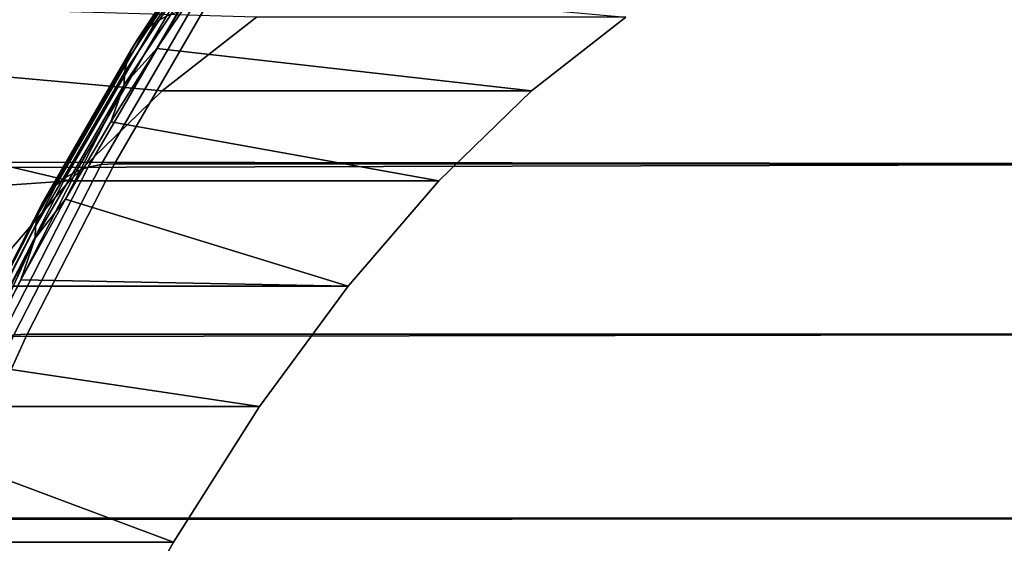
# Model space of a CAD drawing. Header units: metres. Extents: x -22 to 244, y -22 to 22.
# Tile 137 of 154: x 107.55 to 110.44, y 12.44 to 13.97. Entities that reach past the tile are written whole.
import ezdxf

# ---------------------------------------------------------------- set-up
doc = ezdxf.new("R2010")
doc.units = ezdxf.units.M
doc.layers.add('solid_10_151_023_XXX', color=7, linetype='CONTINUOUS')

msp = doc.modelspace()

# ---------------------------------------------------------------- linework, layer by layer
at = {"layer": 'solid_10_151_023_XXX'}
for points in [[(107.983322, 13.979956, 177.999664), (108.255577, 14.391189, 177.251663), (108.223259, 14.37272, 177.230438), (107.951355, 13.962015, 177.977478)], [(107.951355, 13.962015, 177.977478), (108.223259, 14.37272, 177.230438), (108.194817, 14.349609, 177.208237), (107.923347, 13.939566, 177.954086)], [(107.923347, 13.939566, 177.954086), (108.194817, 14.349609, 177.208237), (108.170822, 14.32233, 177.185516), (107.899872, 13.913066, 177.929962)], [(107.899872, 13.913066, 177.929962), (108.170822, 14.32233, 177.185516), (108.151764, 14.291439, 177.16275), (107.881401, 13.883057, 177.905579)], [(107.881401, 13.883057, 177.905579), (108.151764, 14.291439, 177.16275), (108.138039, 14.257565, 177.140396), (107.868309, 13.85015, 177.88147)], [(107.868309, 13.85015, 177.88147), (108.138039, 14.257565, 177.140396), (108.129913, 14.221398, 177.118912), (107.860878, 13.815018, 177.858093)], [(107.860878, 13.815018, 177.858093), (108.129913, 14.221398, 177.118912), (108.127571, 14.183678, 177.098724), (107.859238, 13.778375, 177.835953)], [(107.859238, 13.778375, 177.835953), (108.127571, 14.183678, 177.098724), (107.954811, 13.885314, 177.564438)], [(108.127571, 14.183678, 177.098724), (108.091469, 14.088917, 177.18898), (107.954811, 13.885314, 177.564438)], [(108.091469, 14.088917, 177.18898), (109.327873, 13.977161, 173.791977), (109.051826, 13.760897, 174.550415), (107.954811, 13.885314, 177.564438)], [(111.275543, 14.003562, 162.739395), (111.539925, 13.547572, 162.013), (16.605648, 13.65659, 127.647057), (16.321743, 13.994668, 128.161911)], [(107.971123, 13.760845, 174.157257), (108.247307, 13.977214, 173.398453), (107.357788, 14.002645, 175.842377), (107.221924, 13.828174, 176.215652)], [(107.719383, 13.524737, 178.724838), (107.983322, 13.979956, 177.999664), (107.951355, 13.962015, 177.977478), (107.687759, 13.50738, 178.701721)], [(107.754402, 13.537379, 178.746033), (108.018593, 13.993023, 178.020187), (107.983322, 13.979956, 177.999664), (107.719383, 13.524737, 178.724838)], [(107.792107, 13.545048, 178.764893), (108.056442, 14.00095, 178.038635), (108.018593, 13.993023, 178.020187), (107.754402, 13.537379, 178.746033)], [(108.056442, 14.00095, 178.038635), (107.792107, 13.545048, 178.764893), (107.831322, 13.547587, 178.780853), (108.095711, 14.003574, 178.054474)], [(235.330124, 14.003633, 224.363892), (108.095711, 14.003574, 178.054474), (107.831322, 13.547587, 178.780853), (235.06575, 13.547657, 225.090286)], [(107.687759, 13.50738, 178.701721), (107.951355, 13.962015, 177.977478), (107.923347, 13.939566, 177.954086), (107.660172, 13.485662, 178.677155)], [(109.051826, 13.760897, 174.550415), (109.327873, 13.977161, 173.791977), (108.247307, 13.977214, 173.398453), (107.971123, 13.760845, 174.157257)], [(107.660172, 13.485662, 178.677155), (107.923347, 13.939566, 177.954086), (107.899872, 13.913066, 177.929962), (107.637199, 13.460026, 178.651657)], [(107.637199, 13.460026, 178.651657), (107.899872, 13.913066, 177.929962), (107.881401, 13.883057, 177.905579), (107.619293, 13.430994, 178.625717)], [(107.619293, 13.430994, 178.625717), (107.881401, 13.883057, 177.905579), (107.868309, 13.85015, 177.88147), (107.606827, 13.399158, 178.599899)], [(107.954811, 13.885314, 177.564438), (109.051826, 13.760897, 174.550415), (108.780563, 13.498084, 175.2957), (107.820213, 13.670408, 177.934235)], [(107.859238, 13.778375, 177.835953), (107.954811, 13.885314, 177.564438), (107.820213, 13.670408, 177.934235)], [(107.606827, 13.399158, 178.599899), (107.868309, 13.85015, 177.88147), (107.860878, 13.815018, 177.858093), (107.600052, 13.36517, 178.574707)], [(107.699905, 13.498077, 174.90242), (107.971123, 13.760845, 174.157257), (107.221924, 13.828174, 176.215652), (107.08783, 13.64245, 176.584076)], [(107.600052, 13.36517, 178.574707), (107.860878, 13.815018, 177.858093), (107.859238, 13.778375, 177.835953), (107.599106, 13.32972, 178.550659)], [(107.599106, 13.32972, 178.550659), (107.859238, 13.778375, 177.835953), (107.687775, 13.444346, 178.298126)], [(107.859238, 13.778375, 177.835953), (107.820213, 13.670408, 177.934235), (107.687775, 13.444346, 178.298126)], [(108.780563, 13.498084, 175.2957), (109.051826, 13.760897, 174.550415), (107.971123, 13.760845, 174.157257), (107.699905, 13.498077, 174.90242)], [(107.820213, 13.670408, 177.934235), (108.780563, 13.498084, 175.2957), (108.514969, 13.189578, 176.025436), (107.687775, 13.444346, 178.298126)], [(111.539925, 13.547572, 162.013), (16.904203, 13.285251, 127.138634), (16.605648, 13.65659, 127.647057)], [(107.699905, 13.498077, 174.90242), (107.08783, 13.64245, 176.584076), (106.955605, 13.445616, 176.947357)], [(111.539925, 13.547572, 162.013), (111.795151, 13.048958, 161.311783), (17.214203, 12.881042, 126.639999), (16.904203, 13.285251, 127.138634)], [(107.792107, 13.545048, 178.764893), (107.536934, 13.046528, 179.465988), (107.576103, 13.048974, 179.482086), (107.831322, 13.547587, 178.780853)], [(235.06575, 13.547657, 225.090286), (107.831322, 13.547587, 178.780853), (107.576103, 13.048974, 179.482086), (234.810516, 13.049058, 225.791504)], [(107.464592, 13.026965, 179.424881), (107.719383, 13.524737, 178.724838), (107.687759, 13.50738, 178.701721), (107.433289, 13.010247, 179.400864)], [(107.499374, 13.039142, 179.446732), (107.754402, 13.537379, 178.746033), (107.719383, 13.524737, 178.724838), (107.464592, 13.026965, 179.424881)], [(107.536934, 13.046528, 179.465988), (107.792107, 13.545048, 178.764893), (107.754402, 13.537379, 178.746033), (107.499374, 13.039142, 179.446732)], [(107.434387, 13.189658, 175.631927), (107.699905, 13.498077, 174.90242), (106.955605, 13.445616, 176.947357), (106.825325, 13.237785, 177.305298)], [(107.433289, 13.010247, 179.400864), (107.687759, 13.50738, 178.701721), (107.660172, 13.485662, 178.677155), (107.406113, 12.989328, 179.375183)], [(108.514969, 13.189578, 176.025436), (108.780563, 13.498084, 175.2957), (107.699905, 13.498077, 174.90242), (107.434387, 13.189658, 175.631927)], [(107.383621, 12.964635, 179.348343), (107.637199, 13.460026, 178.651657), (107.619293, 13.430994, 178.625717), (107.366264, 12.936671, 179.320908)], [(107.406113, 12.989328, 179.375183), (107.660172, 13.485662, 178.677155), (107.637199, 13.460026, 178.651657), (107.383621, 12.964635, 179.348343)], [(107.366264, 12.936671, 179.320908), (107.619293, 13.430994, 178.625717), (107.606827, 13.399158, 178.599899), (107.354393, 12.906008, 179.293442)], [(107.557579, 13.207296, 178.655838), (107.687775, 13.444346, 178.298126), (108.514969, 13.189578, 176.025436)], [(107.599106, 13.32972, 178.550659), (107.687775, 13.444346, 178.298126), (107.557579, 13.207296, 178.655838)], [(107.354393, 12.906008, 179.293442), (107.606827, 13.399158, 178.599899), (107.600052, 13.36517, 178.574707), (107.348259, 12.87327, 179.266495)], [(107.348259, 12.87327, 179.266495), (107.600052, 13.36517, 178.574707), (107.599106, 13.32972, 178.550659), (107.347984, 12.839126, 179.240601)], [(107.347984, 12.839126, 179.240601), (107.599106, 13.32972, 178.550659), (107.429764, 12.959498, 179.007004)], [(107.599106, 13.32972, 178.550659), (107.557579, 13.207296, 178.655838), (107.429764, 12.959498, 179.007004)], [(107.557579, 13.207296, 178.655838), (108.514969, 13.189578, 176.025436), (108.255959, 12.836453, 176.737045), (107.429764, 12.959498, 179.007004)], [(108.255959, 12.836453, 176.737045), (108.514969, 13.189578, 176.025436), (107.434387, 13.189658, 175.631927), (107.17524, 12.83634, 176.343933)], [(111.795151, 13.048958, 161.311783), (112.040413, 12.509287, 160.637924), (17.532516, 12.444309, 126.15374), (17.214203, 12.881042, 126.639999)], [(107.536934, 13.046528, 179.465988), (107.291718, 12.506959, 180.139709), (107.330841, 12.509304, 180.15593), (107.576103, 13.048974, 179.482086)], [(234.810516, 13.049058, 225.791504), (107.576103, 13.048974, 179.482086), (107.330841, 12.509304, 180.15593), (234.565262, 12.509411, 226.465332)], [(107.429764, 12.959498, 179.007004), (108.255959, 12.836453, 176.737045), (108.004425, 12.439902, 177.428131), (107.30442, 12.70113, 179.351364)], [(108.255959, 12.836453, 176.737045), (107.17524, 12.83634, 176.343933), (106.923759, 12.439878, 177.034851), (108.004425, 12.439902, 177.428131)], [(107.30442, 12.70113, 179.351364), (108.004425, 12.439902, 177.428131), (107.761185, 12.001234, 178.096436), (107.181641, 12.432367, 179.688705)], [(112.040413, 12.509287, 160.637924), (112.27494, 11.930256, 159.993576), (17.855795, 11.975832, 125.682335), (17.532516, 12.444309, 126.15374)], [(234.565262, 12.509411, 226.465332), (107.330841, 12.509304, 180.15593), (107.096313, 11.930275, 180.800293), (234.330734, 11.930378, 227.109711)], [(107.761185, 12.001234, 178.096436), (108.004425, 12.439902, 177.428131), (106.923759, 12.439878, 177.034851), (106.680611, 12.001376, 177.702896)]]:
    msp.add_3dface(points, dxfattribs=at)

doc.saveas('drawing.dxf')
